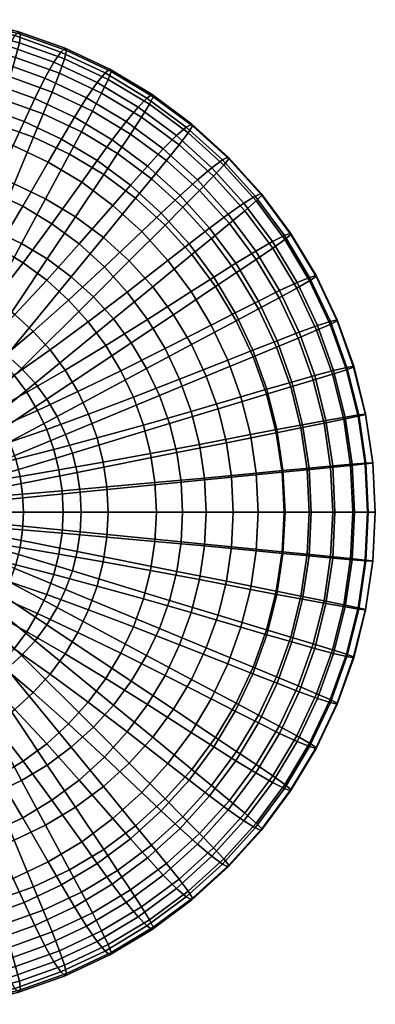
# Model space of a CAD drawing. Header units: millimetres. Extents: x -565 to 677, y -115 to 115.
# Tile 232 of 256: x 28 to 99, y -98 to 98. Entities that reach past the tile are written whole.
import ezdxf

# ---------------------------------------------------------------- set-up
doc = ezdxf.new("R2010")
doc.units = ezdxf.units.MM
doc.header["$MEASUREMENT"] = 0
doc.layers.add('VA003CLR', color=7, linetype='Continuous', true_color=0x000000)

msp = doc.modelspace()

# ---------------------------------------------------------------- meshes
at = {"layer": 'VA003CLR'}
mesh = msp.add_polyface(dxfattribs=at)
corners = [(38.11, 71.29), (44.91, 67.21), (39.29, 58.8, -0.36), (33.34, 62.37, -0.36), (33.88, 69.68, 35.83), (40.53, 65.7, 35.83), (43.6, 70, 34.55), (36.52, 74.25, 34.55), (30.93, 74.68), (27.06, 65.34, -0.36), (32.85, 79.32, 0.84), (40.47, 75.72, 0.84), (34.63, 83.66, 2.37), (42.66, 79.86, 2.37), (36.12, 87.41, 4.75), (44.51, 83.44, 4.75), (33.22, 86.44, 30.64), (41.52, 82.51, 30.64), (43.59, 85.54, 27.37), (34.99, 89.61, 27.37), (31.2, 82.37, 32.93), (39.11, 78.63, 32.93), (29.05, 77.78, 34.55), (26.87, 73, 35.83), (22.66, 63.81, 38.38), (28.79, 60.91, 38.38), (23.47, 77.35), (20.53, 67.68, -0.36), (24.92, 82.16, 0.84), (26.26, 86.66, 2.37), (27.38, 90.53, 4.75), (28.12, 93.47, 8.19), (37.14, 90.24, 8.19), (28.35, 95.21, 12.72), (37.54, 91.92, 12.72), (28.03, 95.68, 17.85), (37.27, 92.38, 17.85), (27.22, 94.89, 22.95), (36.38, 91.61, 22.95), (26.03, 92.82, 27.37), (24.57, 89.53, 30.64), (22.96, 85.32, 32.93), (21.27, 80.56, 34.55), (19.57, 75.61, 35.83), (16.28, 66.09, 38.38), (16.74, 84.2, 0.84), (15.77, 79.28), (17.64, 88.82, 2.37), (18.37, 92.79, 4.75), (18.82, 95.8, 8.19), (18.88, 97.58, 12.72), (18.51, 98.07, 17.85), (17.78, 97.25, 22.95), (16.79, 95.13, 27.37), (15.66, 91.76, 30.64), (14.47, 87.45, 32.93)]
mesh.append_faces([[corners[k] for k in face] for face in [(0, 1, 2, 3), (4, 5, 6, 7), (8, 0, 3, 9), (10, 11, 0, 8), (12, 13, 11, 10), (14, 15, 13, 12), (16, 17, 18, 19), (20, 21, 17, 16), (22, 7, 21, 20), (23, 4, 7, 22), (24, 25, 4, 23), (26, 8, 9, 27), (28, 10, 8, 26), (29, 12, 10, 28), (30, 14, 12, 29), (31, 32, 14, 30), (33, 34, 32, 31), (35, 36, 34, 33), (37, 38, 36, 35), (39, 19, 38, 37), (40, 16, 19, 39), (41, 20, 16, 40), (42, 22, 20, 41), (43, 23, 22, 42), (44, 24, 23, 43), (45, 28, 26, 46), (47, 29, 28, 45), (48, 30, 29, 47), (49, 31, 30, 48), (50, 33, 31, 49), (51, 35, 33, 50), (52, 37, 35, 51), (53, 39, 37, 52), (54, 40, 39, 53), (55, 41, 40, 54)]])
mesh = msp.add_polyface(dxfattribs=at)
corners = [(57.16, 57.16), (62.49, 51.28), (54.67, 44.87, -0.36), (50.01, 50.01, -0.36), (52.5, 55.87, 35.83), (57.71, 50.13, 35.83), (61.91, 53.41, 34.55), (56.36, 59.53, 34.55), (51.28, 62.49), (44.87, 54.67, -0.36), (54.46, 66.37, 0.84), (60.7, 60.71, 0.84), (50.24, 65.08, 34.55), (60.12, 63.05, 32.93), (53.64, 68.92, 32.93), (46.76, 61.08, 35.83), (40.05, 53.39, 38.38), (45.07, 48.84, 38.38), (44.91, 67.21), (39.29, 58.8, -0.36), (47.69, 71.39, 0.84), (50.28, 75.29, 2.37), (57.42, 70, 2.37), (52.47, 78.66, 4.75), (59.93, 73.13, 4.75), (54.03, 81.22, 8.19), (61.73, 75.51, 8.19), (53.53, 82.45, 22.95), (61.34, 76.65, 22.95), (62.44, 77.29, 17.85), (54.56, 83.14, 17.85), (51.76, 80.65, 27.37), (59.4, 74.98, 27.37), (49.39, 77.79, 30.64), (56.77, 72.32, 30.64), (46.61, 74.14, 32.93), (43.6, 70, 34.55), (40.53, 65.7, 35.83), (34.61, 57.43, 38.38), (40.47, 75.72, 0.84), (38.11, 71.29), (42.66, 79.86, 2.37), (44.51, 83.44, 4.75), (45.81, 86.15, 8.19), (46.37, 87.75, 12.72), (54.74, 82.73, 12.72), (46.14, 88.18, 17.85), (45.18, 87.45, 22.95), (43.59, 85.54, 27.37), (41.52, 82.51, 30.64), (39.11, 78.63, 32.93), (36.52, 74.25, 34.55), (37.14, 90.24, 8.19), (36.12, 87.41, 4.75), (37.54, 91.92, 12.72), (37.27, 92.38, 17.85), (36.38, 91.61, 22.95), (34.99, 89.61, 27.37)]
mesh.append_faces([[corners[k] for k in face] for face in [(0, 1, 2, 3), (4, 5, 6, 7), (8, 0, 3, 9), (10, 11, 0, 8), (12, 7, 13, 14), (15, 4, 7, 12), (16, 17, 4, 15), (18, 8, 9, 19), (20, 10, 8, 18), (21, 22, 10, 20), (23, 24, 22, 21), (25, 26, 24, 23), (27, 28, 29, 30), (31, 32, 28, 27), (33, 34, 32, 31), (35, 14, 34, 33), (36, 12, 14, 35), (37, 15, 12, 36), (38, 16, 15, 37), (39, 20, 18, 40), (41, 21, 20, 39), (42, 23, 21, 41), (43, 25, 23, 42), (44, 45, 25, 43), (46, 30, 45, 44), (47, 27, 30, 46), (48, 31, 27, 47), (49, 33, 31, 48), (50, 35, 33, 49), (51, 36, 35, 50), (52, 43, 42, 53), (54, 44, 43, 52), (55, 46, 44, 54), (56, 47, 46, 55), (57, 48, 47, 56)]])
mesh = msp.add_polyface(dxfattribs=at)
corners = [(82.19, 55.28, 12.72), (87.21, 46.9, 12.72), (85.91, 46.05, 8.19), (80.98, 54.27, 8.19), (82.14, 55.55, 17.85), (87.19, 47.13, 17.85), (80.89, 55.09, 22.95), (85.89, 46.74, 22.95), (69.98, 57.45, 2.37), (75.27, 50.31, 2.37), (71.38, 47.7, 0.84), (66.36, 54.47, 0.84), (73.05, 60.02, 4.75), (78.58, 52.56, 4.75), (75.27, 61.97, 8.19), (76.38, 63.12, 12.72), (76.3, 63.43, 17.85), (75.09, 62.91, 22.95), (72.85, 61.53, 27.37), (78.52, 53.89, 27.37), (69.73, 59.35, 30.64), (75.2, 51.98, 30.64), (66, 56.56, 32.93), (71.21, 49.54, 32.93), (61.91, 53.41, 34.55), (66.83, 46.77, 34.55), (60.7, 60.71, 0.84), (62.49, 51.28), (57.16, 57.16), (64.01, 64.03, 2.37), (66.81, 66.9, 4.75), (68.83, 69.07, 8.19), (69.82, 70.35, 12.72), (69.71, 70.7, 17.85), (68.55, 70.12, 22.95), (66.46, 68.59, 27.37), (63.57, 66.16, 30.64), (60.12, 63.05, 32.93), (56.36, 59.53, 34.55), (57.42, 70, 2.37), (54.46, 66.37, 0.84), (59.93, 73.13, 4.75), (61.73, 75.51, 8.19), (62.58, 76.91, 12.72), (62.44, 77.29, 17.85), (61.34, 76.65, 22.95), (59.4, 74.98, 27.37), (56.77, 72.32, 30.64), (53.64, 68.92, 32.93), (54.74, 82.73, 12.72), (54.03, 81.22, 8.19), (54.56, 83.14, 17.85)]
mesh.append_faces([[corners[k] for k in face] for face in [(0, 1, 2, 3), (4, 5, 1, 0), (6, 7, 5, 4), (8, 9, 10, 11), (12, 13, 9, 8), (14, 3, 13, 12), (15, 0, 3, 14), (16, 4, 0, 15), (17, 6, 4, 16), (18, 19, 6, 17), (20, 21, 19, 18), (22, 23, 21, 20), (24, 25, 23, 22), (26, 11, 27, 28), (29, 8, 11, 26), (30, 12, 8, 29), (31, 14, 12, 30), (32, 15, 14, 31), (33, 16, 15, 32), (34, 17, 16, 33), (35, 18, 17, 34), (36, 20, 18, 35), (37, 22, 20, 36), (38, 24, 22, 37), (39, 29, 26, 40), (41, 30, 29, 39), (42, 31, 30, 41), (43, 32, 31, 42), (44, 33, 32, 43), (45, 34, 33, 44), (46, 35, 34, 45), (47, 36, 35, 46), (48, 37, 36, 47), (49, 43, 42, 50), (51, 44, 43, 49)]])
mesh = msp.add_polyface(dxfattribs=at)
corners = [(30.89, 35.98, 46.52), (34.24, 32.28, 46.52), (41.85, 37.88, 41.72), (37.92, 42.22, 41.72), (38.46, 46.87), (42.87, 42.87), (28.58, 28.58), (25.64, 31.24), (33.57, 46.15, 41.72), (45.07, 48.84, 38.38), (40.05, 53.39, 38.38), (27.19, 39.33, 46.52), (33.68, 50.41), (22.45, 33.61), (39.29, 58.8, -0.36), (44.87, 54.67, -0.36), (28.87, 49.64, 41.72), (34.61, 57.43, 38.38), (23.18, 42.3, 46.52), (17.74, 35.72, 52.8), (21.12, 33.21, 52.8), (28.58, 53.47), (19.05, 35.65), (33.34, 62.37, -0.36), (28.79, 60.91, 38.38), (40.53, 65.7, 35.83), (33.88, 69.68, 35.83), (23.84, 52.66, 41.72), (18.89, 44.87, 46.52), (14.12, 37.88, 52.8), (23.2, 56.01), (15.47, 37.34), (27.06, 65.34, -0.36), (18.55, 55.16, 41.72), (22.66, 63.81, 38.38), (14.38, 47.01, 46.52), (10.31, 39.69, 52.8), (17.6, 58.02), (11.73, 38.68), (20.53, 67.68, -0.36), (13.03, 57.13, 41.72), (16.28, 66.09, 38.38), (9.68, 48.69, 46.52), (6.34, 41.11, 52.8), (3.2, 34.73, 60.37), (6.55, 33.53, 60.37), (11.83, 59.46), (7.89, 39.64), (7.35, 58.56, 41.72), (9.71, 67.74, 38.38), (4.83, 49.9, 46.52), (2.25, 42.13, 52.8), (-0.26, 35.59, 60.37), (5.94, 60.33), (3.96, 40.22), (-0.1, 50.63, 46.52), (1.55, 59.42, 41.72), (-1.92, 42.75, 52.8), (0, 60.63), (0, 40.42)]
mesh.append_faces([[corners[k] for k in face] for face in [(0, 1, 2, 3), (4, 5, 6, 7), (8, 3, 9, 10), (11, 0, 3, 8), (12, 4, 7, 13), (14, 15, 4, 12), (16, 8, 10, 17), (18, 11, 8, 16), (19, 20, 11, 18), (21, 12, 13, 22), (23, 14, 12, 21), (24, 17, 25, 26), (27, 16, 17, 24), (28, 18, 16, 27), (29, 19, 18, 28), (30, 21, 22, 31), (32, 23, 21, 30), (33, 27, 24, 34), (35, 28, 27, 33), (36, 29, 28, 35), (37, 30, 31, 38), (39, 32, 30, 37), (40, 33, 34, 41), (42, 35, 33, 40), (43, 36, 35, 42), (44, 45, 36, 43), (46, 37, 38, 47), (48, 40, 41, 49), (50, 42, 40, 48), (51, 43, 42, 50), (52, 44, 43, 51), (53, 46, 47, 54), (55, 50, 48, 56), (57, 51, 50, 55), (58, 53, 54, 59)]])
mesh = msp.add_polyface(dxfattribs=at)
corners = [(65.34, 27.06, -0.36), (67.68, 20.53, -0.36), (58.02, 17.6), (56.01, 23.2), (74.68, 30.93), (77.35, 23.47), (69.63, 30.24, 35.83), (72.24, 22.94, 35.83), (77.39, 24.44, 34.55), (74.61, 32.22, 34.55), (60.04, 26.43, 38.38), (62.33, 20.05, 38.38), (50.86, 22.85, 41.72), (52.83, 17.33, 41.72), (53.47, 28.58), (37.34, 15.47), (35.65, 19.05), (62.37, 33.34, -0.36), (71.29, 38.11), (75.71, 40.47, 0.84), (79.31, 32.86, 0.84), (71.08, 39.68, 34.55), (79.45, 34.12, 32.93), (75.71, 42.03, 32.93), (66.32, 37.25, 35.83), (57.15, 32.56, 38.38), (48.35, 28.15, 41.72), (39.78, 23.98, 46.52), (41.92, 19.47, 46.52), (50.41, 33.68), (33.61, 22.45), (58.8, 39.29, -0.36), (67.21, 44.91), (71.38, 47.7, 0.84), (66.83, 46.77, 34.55), (71.21, 49.54, 32.93), (62.33, 43.9, 35.83), (53.66, 38.37, 38.38), (45.34, 33.17, 41.72), (37.21, 28.27, 46.52), (46.86, 38.46), (31.24, 25.64), (54.67, 44.87, -0.36), (62.49, 51.28), (66.36, 54.47, 0.84), (57.71, 50.13, 35.83), (61.91, 53.41, 34.55), (49.62, 43.82, 38.38), (41.85, 37.88, 41.72), (34.24, 32.28, 46.52), (50.01, 50.01, -0.36), (42.87, 42.87), (45.07, 48.84, 38.38), (52.5, 55.87, 35.83), (37.92, 42.22, 41.72), (44.87, 54.67, -0.36), (38.46, 46.87)]
mesh.append_faces([[corners[k] for k in face] for face in [(0, 1, 2, 3), (4, 5, 1, 0), (6, 7, 8, 9), (10, 11, 7, 6), (12, 13, 11, 10), (14, 3, 15, 16), (17, 0, 3, 14), (18, 4, 0, 17), (19, 20, 4, 18), (21, 9, 22, 23), (24, 6, 9, 21), (25, 10, 6, 24), (26, 12, 10, 25), (27, 28, 12, 26), (29, 14, 16, 30), (31, 17, 14, 29), (32, 18, 17, 31), (33, 19, 18, 32), (34, 21, 23, 35), (36, 24, 21, 34), (37, 25, 24, 36), (38, 26, 25, 37), (39, 27, 26, 38), (40, 29, 30, 41), (42, 31, 29, 40), (43, 32, 31, 42), (44, 33, 32, 43), (45, 36, 34, 46), (47, 37, 36, 45), (48, 38, 37, 47), (49, 39, 38, 48), (50, 42, 40, 51), (52, 47, 45, 53), (54, 48, 47, 52), (55, 50, 51, 56)]])
mesh = msp.add_polyface(dxfattribs=at)
corners = [(86.63, 26.29, 2.37), (88.79, 17.67, 2.37), (84.2, 16.75, 0.84), (82.15, 24.92, 0.84), (90.45, 27.46, 4.75), (92.7, 18.46, 4.75), (93.24, 28.35, 8.19), (95.57, 19.06, 8.19), (94.68, 28.88, 12.72), (97.05, 19.41, 12.72), (94.69, 29.03, 17.85), (97.07, 19.51, 17.85), (93.33, 28.78, 22.95), (95.69, 19.35, 22.95), (90.69, 28.16, 27.37), (93, 18.92, 27.37), (86.94, 27.16, 30.64), (89.17, 18.25, 30.64), (82.4, 25.88, 32.93), (84.52, 17.39, 32.93), (79.31, 32.86, 0.84), (77.35, 23.47), (74.68, 30.93), (83.64, 34.65, 2.37), (87.32, 36.2, 4.75), (90.01, 37.38, 8.19), (91.39, 38.07, 12.72), (91.38, 38.26, 17.85), (90.05, 37.95, 22.95), (87.48, 37.12, 27.37), (83.85, 35.8, 30.64), (79.45, 34.12, 32.93), (74.61, 32.22, 34.55), (77.39, 24.44, 34.55), (79.84, 42.69, 2.37), (75.71, 40.47, 0.84), (83.35, 44.6, 4.75), (85.91, 46.05, 8.19), (87.21, 46.9, 12.72), (87.19, 47.13, 17.85), (85.89, 46.74, 22.95), (83.41, 45.72, 27.37), (79.92, 44.1, 30.64), (75.71, 42.03, 32.93), (75.27, 50.31, 2.37), (71.38, 47.7, 0.84), (78.58, 52.56, 4.75), (80.98, 54.27, 8.19), (78.52, 53.89, 27.37), (80.89, 55.09, 22.95), (75.2, 51.98, 30.64), (71.21, 49.54, 32.93)]
mesh.append_faces([[corners[k] for k in face] for face in [(0, 1, 2, 3), (4, 5, 1, 0), (6, 7, 5, 4), (8, 9, 7, 6), (10, 11, 9, 8), (12, 13, 11, 10), (14, 15, 13, 12), (16, 17, 15, 14), (18, 19, 17, 16), (20, 3, 21, 22), (23, 0, 3, 20), (24, 4, 0, 23), (25, 6, 4, 24), (26, 8, 6, 25), (27, 10, 8, 26), (28, 12, 10, 27), (29, 14, 12, 28), (30, 16, 14, 29), (31, 18, 16, 30), (32, 33, 18, 31), (34, 23, 20, 35), (36, 24, 23, 34), (37, 25, 24, 36), (38, 26, 25, 37), (39, 27, 26, 38), (40, 28, 27, 39), (41, 29, 28, 40), (42, 30, 29, 41), (43, 31, 30, 42), (44, 34, 35, 45), (46, 36, 34, 44), (47, 37, 36, 46), (48, 41, 40, 49), (50, 42, 41, 48), (51, 43, 42, 50)]])
mesh = msp.add_polyface(dxfattribs=at)
corners = [(29.59, 23.87, 52.8), (31.76, 20.25, 52.8), (39.78, 23.98, 46.52), (37.21, 28.27, 46.52), (27.08, 27.25, 52.8), (34.24, 32.28, 46.52), (20.72, 23.02, 60.37), (22.84, 20.16, 60.37), (42.87, 42.87), (46.86, 38.46), (31.24, 25.64), (28.58, 28.58), (24.25, 30.37, 52.8), (30.89, 35.98, 46.52), (18.32, 25.66, 60.37), (13.19, 21.76, 68.85), (15.21, 19.52, 68.85), (25.64, 31.24), (14.29, 14.29), (12.82, 15.62), (21.12, 33.21, 52.8), (27.19, 39.33, 46.52), (15.68, 28.05, 60.37), (10.95, 23.78, 68.85), (8.86, 21.93, 73.3), (10.92, 20.06, 73.3), (22.45, 33.61), (11.23, 16.8), (12.82, 30.17, 60.37), (17.74, 35.72, 52.8), (8.52, 25.58, 68.85), (6.62, 23.59, 73.3), (4.91, 21.8, 77.88), (6.98, 20.27, 77.88), (19.05, 35.65), (9.53, 17.82), (9.77, 32.01, 60.37), (14.12, 37.88, 52.8), (5.93, 27.13, 68.85), (4.23, 25.02, 73.3), (2.7, 23.12, 77.88), (1.35, 21.45, 82.55), (3.4, 20.22, 82.55), (15.47, 37.34), (7.73, 18.67), (6.55, 33.53, 60.37), (10.31, 39.69, 52.8), (3.2, 28.43, 68.85), (1.72, 26.21, 73.3), (0.38, 24.22, 77.88), (-0.8, 22.47, 82.55), (11.73, 38.68), (5.87, 19.34), (0.36, 29.44, 68.85), (3.2, 34.73, 60.37), (-0.9, 27.15, 73.3), (7.89, 39.64), (3.94, 19.82), (3.96, 40.22), (1.98, 20.11), (0, 40.42), (0, 20.21)]
mesh.append_faces([[corners[k] for k in face] for face in [(0, 1, 2, 3), (4, 0, 3, 5), (6, 7, 0, 4), (8, 9, 10, 11), (12, 4, 5, 13), (14, 6, 4, 12), (15, 16, 6, 14), (17, 11, 18, 19), (20, 12, 13, 21), (22, 14, 12, 20), (23, 15, 14, 22), (24, 25, 15, 23), (26, 17, 19, 27), (28, 22, 20, 29), (30, 23, 22, 28), (31, 24, 23, 30), (32, 33, 24, 31), (34, 26, 27, 35), (36, 28, 29, 37), (38, 30, 28, 36), (39, 31, 30, 38), (40, 32, 31, 39), (41, 42, 32, 40), (43, 34, 35, 44), (45, 36, 37, 46), (47, 38, 36, 45), (48, 39, 38, 47), (49, 40, 39, 48), (50, 41, 40, 49), (51, 43, 44, 52), (53, 47, 45, 54), (55, 48, 47, 53), (56, 51, 52, 57), (58, 56, 57, 59), (60, 58, 59, 61)]])
mesh = msp.add_polyface(dxfattribs=at)
corners = [(40.22, 3.96), (40.42, 0), (20.21, 0), (20.11, 1.98), (60.33, 5.94), (60.63, 0), (55.12, 5.85, 41.72), (55.4, 0, 41.72), (65.3, 0, 38.38), (64.97, 6.77, 38.38), (45.54, 4.99, 46.52), (45.79, 0, 46.52), (36.62, 4.21, 52.8), (36.83, 0, 52.8), (28.78, 3.56, 60.37), (28.95, 0, 60.37), (22.05, 3.02, 68.85), (22.2, 0, 68.85), (39.64, 7.89), (19.82, 3.94), (59.46, 11.83), (54.26, 11.65, 41.72), (63.97, 13.47, 38.38), (44.81, 9.93, 46.52), (36, 8.38, 52.8), (28.26, 7.08, 60.37), (21.61, 6, 68.85), (38.68, 11.73), (19.34, 5.87), (58.02, 17.6), (67.68, 20.53, -0.36), (69.36, 13.8, -0.36), (52.83, 17.33, 41.72), (62.33, 20.05, 38.38), (43.6, 14.77, 46.52), (34.98, 12.47, 52.8), (27.39, 10.53, 60.37), (20.87, 8.93, 68.85), (37.34, 15.47), (18.67, 7.73), (56.01, 23.2), (41.92, 19.47, 46.52), (50.86, 22.85, 41.72), (33.56, 16.44, 52.8), (26.19, 13.89, 60.37), (19.86, 11.77, 68.85), (35.65, 19.05), (17.82, 9.53), (31.76, 20.25, 52.8), (39.78, 23.98, 46.52), (24.67, 17.11, 60.37), (33.61, 22.45), (16.8, 11.23), (22.84, 20.16, 60.37), (29.59, 23.87, 52.8), (31.24, 25.64), (15.62, 12.82), (28.58, 28.58), (14.29, 14.29)]
mesh.append_faces([[corners[k] for k in face] for face in [(0, 1, 2, 3), (4, 5, 1, 0), (6, 7, 8, 9), (10, 11, 7, 6), (12, 13, 11, 10), (14, 15, 13, 12), (16, 17, 15, 14), (18, 0, 3, 19), (20, 4, 0, 18), (21, 6, 9, 22), (23, 10, 6, 21), (24, 12, 10, 23), (25, 14, 12, 24), (26, 16, 14, 25), (27, 18, 19, 28), (29, 20, 18, 27), (30, 31, 20, 29), (32, 21, 22, 33), (34, 23, 21, 32), (35, 24, 23, 34), (36, 25, 24, 35), (37, 26, 25, 36), (38, 27, 28, 39), (40, 29, 27, 38), (41, 34, 32, 42), (43, 35, 34, 41), (44, 36, 35, 43), (45, 37, 36, 44), (46, 38, 39, 47), (48, 43, 41, 49), (50, 44, 43, 48), (51, 46, 47, 52), (53, 50, 48, 54), (55, 51, 52, 56), (57, 55, 56, 58)]])
mesh = msp.add_polyface(dxfattribs=at)
corners = [(70.38, 6.93, -0.36), (70.72, 0, -0.36), (60.63, 0), (60.33, 5.94), (80.45, 7.92), (80.84, 0), (85.44, 8.42, 0.84), (85.85, 0, 0.84), (90.09, 8.88, 2.37), (90.53, 0, 2.37), (94.07, 9.27, 4.75), (94.52, 0, 4.75), (96.97, 9.57, 8.19), (97.44, 0, 8.19), (98.48, 9.75, 12.72), (98.96, 0, 12.72), (98.51, 9.8, 17.85), (99, 0, 17.85), (97.12, 9.72, 22.95), (97.6, 0, 22.95), (94.4, 9.51, 27.37), (94.87, 0, 27.37), (90.52, 9.17, 30.64), (90.97, 0, 30.64), (85.81, 8.74, 32.93), (86.24, 0, 32.93), (80.61, 8.25, 34.55), (81.02, 0, 34.55), (75.27, 7.74, 35.83), (75.65, 0, 35.83), (64.97, 6.77, 38.38), (65.3, 0, 38.38), (69.36, 13.8, -0.36), (59.46, 11.83), (79.28, 15.77), (84.2, 16.75, 0.84), (88.79, 17.67, 2.37), (92.7, 18.46, 4.75), (95.57, 19.06, 8.19), (97.05, 19.41, 12.72), (97.07, 19.51, 17.85), (95.69, 19.35, 22.95), (93, 18.92, 27.37), (89.17, 18.25, 30.64), (84.52, 17.39, 32.93), (79.4, 16.42, 34.55), (74.13, 15.41, 35.83), (63.97, 13.47, 38.38), (77.35, 23.47), (67.68, 20.53, -0.36), (82.15, 24.92, 0.84), (77.39, 24.44, 34.55), (82.4, 25.88, 32.93), (72.24, 22.94, 35.83), (62.33, 20.05, 38.38)]
mesh.append_faces([[corners[k] for k in face] for face in [(0, 1, 2, 3), (4, 5, 1, 0), (6, 7, 5, 4), (8, 9, 7, 6), (10, 11, 9, 8), (12, 13, 11, 10), (14, 15, 13, 12), (16, 17, 15, 14), (18, 19, 17, 16), (20, 21, 19, 18), (22, 23, 21, 20), (24, 25, 23, 22), (26, 27, 25, 24), (28, 29, 27, 26), (30, 31, 29, 28), (32, 0, 3, 33), (34, 4, 0, 32), (35, 6, 4, 34), (36, 8, 6, 35), (37, 10, 8, 36), (38, 12, 10, 37), (39, 14, 12, 38), (40, 16, 14, 39), (41, 18, 16, 40), (42, 20, 18, 41), (43, 22, 20, 42), (44, 24, 22, 43), (45, 26, 24, 44), (46, 28, 26, 45), (47, 30, 28, 46), (48, 34, 32, 49), (50, 35, 34, 48), (51, 45, 44, 52), (53, 46, 45, 51), (54, 47, 46, 53)]])
mesh = msp.add_polyface(dxfattribs=at)
corners = [(31.24, -25.64), (28.58, -28.58), (14.29, -14.29), (15.62, -12.82), (33.61, -22.45), (16.8, -11.23), (35.65, -19.05), (17.82, -9.53), (24.67, -17.11, 60.37), (22.84, -20.16, 60.37), (29.59, -23.87, 52.8), (31.76, -20.25, 52.8), (37.34, -15.47), (18.67, -7.73), (33.56, -16.44, 52.8), (39.78, -23.98, 46.52), (41.92, -19.47, 46.52), (26.19, -13.89, 60.37), (38.68, -11.73), (19.34, -5.87), (58.02, -17.6), (56.01, -23.2), (43.6, -14.77, 46.52), (50.86, -22.85, 41.72), (52.83, -17.33, 41.72), (34.98, -12.47, 52.8), (27.39, -10.53, 60.37), (20.87, -8.93, 68.85), (19.86, -11.77, 68.85), (39.64, -7.89), (19.82, -3.94), (59.46, -11.83), (69.36, -13.8, -0.36), (67.68, -20.53, -0.36), (54.26, -11.65, 41.72), (62.33, -20.05, 38.38), (63.97, -13.47, 38.38), (44.81, -9.93, 46.52), (36, -8.38, 52.8), (28.26, -7.08, 60.37), (21.61, -6, 68.85), (40.22, -3.96), (20.11, -1.98), (60.33, -5.94), (55.12, -5.85, 41.72), (64.97, -6.77, 38.38), (45.54, -4.99, 46.52), (36.62, -4.21, 52.8), (28.78, -3.56, 60.37), (22.05, -3.02, 68.85), (40.42, 0), (20.21, 0), (60.63, 0), (55.4, 0, 41.72), (65.3, 0, 38.38), (45.79, 0, 46.52), (36.83, 0, 52.8), (28.95, 0, 60.37), (22.2, 0, 68.85)]
mesh.append_faces([[corners[k] for k in face] for face in [(0, 1, 2, 3), (4, 0, 3, 5), (6, 4, 5, 7), (8, 9, 10, 11), (12, 6, 7, 13), (14, 11, 15, 16), (17, 8, 11, 14), (18, 12, 13, 19), (20, 21, 12, 18), (22, 16, 23, 24), (25, 14, 16, 22), (26, 17, 14, 25), (27, 28, 17, 26), (29, 18, 19, 30), (31, 20, 18, 29), (32, 33, 20, 31), (34, 24, 35, 36), (37, 22, 24, 34), (38, 25, 22, 37), (39, 26, 25, 38), (40, 27, 26, 39), (41, 29, 30, 42), (43, 31, 29, 41), (44, 34, 36, 45), (46, 37, 34, 44), (47, 38, 37, 46), (48, 39, 38, 47), (49, 40, 39, 48), (50, 41, 42, 51), (52, 43, 41, 50), (53, 44, 45, 54), (55, 46, 44, 53), (56, 47, 46, 55), (57, 48, 47, 56), (58, 49, 48, 57)]])
mesh = msp.add_polyface(dxfattribs=at)
corners = [(79.28, -15.77), (77.35, -23.47), (67.68, -20.53, -0.36), (69.36, -13.8, -0.36), (84.2, -16.75, 0.84), (82.15, -24.92, 0.84), (79.4, -16.42, 34.55), (77.39, -24.44, 34.55), (82.4, -25.88, 32.93), (84.52, -17.39, 32.93), (74.13, -15.41, 35.83), (72.24, -22.94, 35.83), (63.97, -13.47, 38.38), (62.33, -20.05, 38.38), (70.38, -6.93, -0.36), (59.46, -11.83), (60.33, -5.94), (80.45, -7.92), (85.44, -8.42, 0.84), (90.09, -8.88, 2.37), (88.79, -17.67, 2.37), (94.07, -9.27, 4.75), (92.7, -18.46, 4.75), (96.97, -9.57, 8.19), (95.57, -19.06, 8.19), (98.48, -9.75, 12.72), (97.05, -19.41, 12.72), (98.51, -9.8, 17.85), (97.07, -19.51, 17.85), (97.12, -9.72, 22.95), (95.69, -19.35, 22.95), (94.4, -9.51, 27.37), (93, -18.92, 27.37), (90.52, -9.17, 30.64), (89.17, -18.25, 30.64), (85.81, -8.74, 32.93), (80.61, -8.25, 34.55), (75.27, -7.74, 35.83), (64.97, -6.77, 38.38), (70.72, 0, -0.36), (60.63, 0), (80.84, 0), (85.85, 0, 0.84), (90.53, 0, 2.37), (94.52, 0, 4.75), (97.44, 0, 8.19), (98.96, 0, 12.72), (99, 0, 17.85), (97.6, 0, 22.95), (94.87, 0, 27.37), (90.97, 0, 30.64), (86.24, 0, 32.93), (81.02, 0, 34.55), (75.65, 0, 35.83), (65.3, 0, 38.38)]
mesh.append_faces([[corners[k] for k in face] for face in [(0, 1, 2, 3), (4, 5, 1, 0), (6, 7, 8, 9), (10, 11, 7, 6), (12, 13, 11, 10), (14, 3, 15, 16), (17, 0, 3, 14), (18, 4, 0, 17), (19, 20, 4, 18), (21, 22, 20, 19), (23, 24, 22, 21), (25, 26, 24, 23), (27, 28, 26, 25), (29, 30, 28, 27), (31, 32, 30, 29), (33, 34, 32, 31), (35, 9, 34, 33), (36, 6, 9, 35), (37, 10, 6, 36), (38, 12, 10, 37), (39, 14, 16, 40), (41, 17, 14, 39), (42, 18, 17, 41), (43, 19, 18, 42), (44, 21, 19, 43), (45, 23, 21, 44), (46, 25, 23, 45), (47, 27, 25, 46), (48, 29, 27, 47), (49, 31, 29, 48), (50, 33, 31, 49), (51, 35, 33, 50), (52, 36, 35, 51), (53, 37, 36, 52), (54, 38, 37, 53)]])
mesh = msp.add_polyface(dxfattribs=at)
corners = [(3.96, -40.22), (0, -40.42), (0, -20.21), (1.98, -20.11), (7.89, -39.64), (3.94, -19.82), (11.73, -38.68), (5.87, -19.34), (15.47, -37.34), (7.73, -18.67), (3.2, -28.43, 68.85), (0.36, -29.44, 68.85), (3.2, -34.73, 60.37), (6.55, -33.53, 60.37), (1.72, -26.21, 73.3), (-0.9, -27.15, 73.3), (19.05, -35.65), (9.53, -17.82), (9.77, -32.01, 60.37), (10.31, -39.69, 52.8), (14.12, -37.88, 52.8), (5.93, -27.13, 68.85), (4.23, -25.02, 73.3), (2.7, -23.12, 77.88), (0.38, -24.22, 77.88), (1.35, -21.45, 82.55), (-0.8, -22.47, 82.55), (22.45, -33.61), (11.23, -16.8), (12.82, -30.17, 60.37), (17.74, -35.72, 52.8), (8.52, -25.58, 68.85), (6.62, -23.59, 73.3), (4.91, -21.8, 77.88), (3.4, -20.22, 82.55), (25.64, -31.24), (12.82, -15.62), (15.68, -28.05, 60.37), (21.12, -33.21, 52.8), (10.95, -23.78, 68.85), (8.86, -21.93, 73.3), (6.98, -20.27, 77.88), (28.58, -28.58), (14.29, -14.29), (24.25, -30.37, 52.8), (27.19, -39.33, 46.52), (30.89, -35.98, 46.52), (18.32, -25.66, 60.37), (13.19, -21.76, 68.85), (10.92, -20.06, 73.3), (46.86, -38.46), (42.87, -42.87), (31.24, -25.64), (27.08, -27.25, 52.8), (34.24, -32.28, 46.52), (20.72, -23.02, 60.37), (15.21, -19.52, 68.85), (29.59, -23.87, 52.8), (37.21, -28.27, 46.52), (22.84, -20.16, 60.37), (31.76, -20.25, 52.8), (39.78, -23.98, 46.52)]
mesh.append_faces([[corners[k] for k in face] for face in [(0, 1, 2, 3), (4, 0, 3, 5), (6, 4, 5, 7), (8, 6, 7, 9), (10, 11, 12, 13), (14, 15, 11, 10), (16, 8, 9, 17), (18, 13, 19, 20), (21, 10, 13, 18), (22, 14, 10, 21), (23, 24, 14, 22), (25, 26, 24, 23), (27, 16, 17, 28), (29, 18, 20, 30), (31, 21, 18, 29), (32, 22, 21, 31), (33, 23, 22, 32), (34, 25, 23, 33), (35, 27, 28, 36), (37, 29, 30, 38), (39, 31, 29, 37), (40, 32, 31, 39), (41, 33, 32, 40), (42, 35, 36, 43), (44, 38, 45, 46), (47, 37, 38, 44), (48, 39, 37, 47), (49, 40, 39, 48), (50, 51, 42, 52), (53, 44, 46, 54), (55, 47, 44, 53), (56, 48, 47, 55), (57, 53, 54, 58), (59, 55, 53, 57), (60, 57, 58, 61)]])
mesh = msp.add_polyface(dxfattribs=at)
corners = [(50.01, -50.01, -0.36), (44.87, -54.67, -0.36), (38.46, -46.87), (42.87, -42.87), (54.67, -44.87, -0.36), (46.86, -38.46), (49.62, -43.82, 38.38), (45.07, -48.84, 38.38), (52.5, -55.87, 35.83), (57.71, -50.13, 35.83), (41.85, -37.88, 41.72), (37.92, -42.22, 41.72), (50.41, -33.68), (31.24, -25.64), (33.61, -22.45), (58.8, -39.29, -0.36), (67.21, -44.91), (62.49, -51.28), (71.38, -47.7, 0.84), (66.36, -54.47, 0.84), (62.33, -43.9, 35.83), (61.91, -53.41, 34.55), (66.83, -46.77, 34.55), (53.66, -38.37, 38.38), (45.34, -33.17, 41.72), (37.21, -28.27, 46.52), (34.24, -32.28, 46.52), (53.47, -28.58), (35.65, -19.05), (62.37, -33.34, -0.36), (71.29, -38.11), (75.71, -40.47, 0.84), (71.08, -39.68, 34.55), (71.21, -49.54, 32.93), (75.71, -42.03, 32.93), (66.32, -37.25, 35.83), (57.15, -32.56, 38.38), (48.35, -28.15, 41.72), (39.78, -23.98, 46.52), (56.01, -23.2), (37.34, -15.47), (65.34, -27.06, -0.36), (74.68, -30.93), (79.31, -32.86, 0.84), (74.61, -32.22, 34.55), (79.45, -34.12, 32.93), (69.63, -30.24, 35.83), (60.04, -26.43, 38.38), (50.86, -22.85, 41.72), (41.92, -19.47, 46.52), (67.68, -20.53, -0.36), (58.02, -17.6), (77.35, -23.47), (72.24, -22.94, 35.83), (77.39, -24.44, 34.55), (62.33, -20.05, 38.38), (52.83, -17.33, 41.72)]
mesh.append_faces([[corners[k] for k in face] for face in [(0, 1, 2, 3), (4, 0, 3, 5), (6, 7, 8, 9), (10, 11, 7, 6), (12, 5, 13, 14), (15, 4, 5, 12), (16, 17, 4, 15), (18, 19, 17, 16), (20, 9, 21, 22), (23, 6, 9, 20), (24, 10, 6, 23), (25, 26, 10, 24), (27, 12, 14, 28), (29, 15, 12, 27), (30, 16, 15, 29), (31, 18, 16, 30), (32, 22, 33, 34), (35, 20, 22, 32), (36, 23, 20, 35), (37, 24, 23, 36), (38, 25, 24, 37), (39, 27, 28, 40), (41, 29, 27, 39), (42, 30, 29, 41), (43, 31, 30, 42), (44, 32, 34, 45), (46, 35, 32, 44), (47, 36, 35, 46), (48, 37, 36, 47), (49, 38, 37, 48), (50, 41, 39, 51), (52, 42, 41, 50), (53, 46, 44, 54), (55, 47, 46, 53), (56, 48, 47, 55)]])
mesh = msp.add_polyface(dxfattribs=at)
corners = [(79.84, -42.69, 2.37), (75.27, -50.31, 2.37), (71.38, -47.7, 0.84), (75.71, -40.47, 0.84), (83.35, -44.6, 4.75), (78.58, -52.56, 4.75), (85.91, -46.05, 8.19), (80.98, -54.27, 8.19), (83.41, -45.72, 27.37), (78.52, -53.89, 27.37), (80.89, -55.09, 22.95), (85.89, -46.74, 22.95), (79.92, -44.1, 30.64), (75.2, -51.98, 30.64), (75.71, -42.03, 32.93), (71.21, -49.54, 32.93), (83.64, -34.65, 2.37), (79.31, -32.86, 0.84), (87.32, -36.2, 4.75), (90.01, -37.38, 8.19), (91.39, -38.07, 12.72), (87.21, -46.9, 12.72), (91.38, -38.26, 17.85), (87.19, -47.13, 17.85), (90.05, -37.95, 22.95), (87.48, -37.12, 27.37), (83.85, -35.8, 30.64), (79.45, -34.12, 32.93), (82.15, -24.92, 0.84), (74.68, -30.93), (77.35, -23.47), (86.63, -26.29, 2.37), (90.45, -27.46, 4.75), (93.24, -28.35, 8.19), (94.68, -28.88, 12.72), (94.69, -29.03, 17.85), (93.33, -28.78, 22.95), (90.69, -28.16, 27.37), (86.94, -27.16, 30.64), (82.4, -25.88, 32.93), (77.39, -24.44, 34.55), (74.61, -32.22, 34.55), (88.79, -17.67, 2.37), (84.2, -16.75, 0.84), (92.7, -18.46, 4.75), (95.57, -19.06, 8.19), (97.05, -19.41, 12.72), (97.07, -19.51, 17.85), (95.69, -19.35, 22.95), (93, -18.92, 27.37), (89.17, -18.25, 30.64), (84.52, -17.39, 32.93)]
mesh.append_faces([[corners[k] for k in face] for face in [(0, 1, 2, 3), (4, 5, 1, 0), (6, 7, 5, 4), (8, 9, 10, 11), (12, 13, 9, 8), (14, 15, 13, 12), (16, 0, 3, 17), (18, 4, 0, 16), (19, 6, 4, 18), (20, 21, 6, 19), (22, 23, 21, 20), (24, 11, 23, 22), (25, 8, 11, 24), (26, 12, 8, 25), (27, 14, 12, 26), (28, 17, 29, 30), (31, 16, 17, 28), (32, 18, 16, 31), (33, 19, 18, 32), (34, 20, 19, 33), (35, 22, 20, 34), (36, 24, 22, 35), (37, 25, 24, 36), (38, 26, 25, 37), (39, 27, 26, 38), (40, 41, 27, 39), (42, 31, 28, 43), (44, 32, 31, 42), (45, 33, 32, 44), (46, 34, 33, 45), (47, 35, 34, 46), (48, 36, 35, 47), (49, 37, 36, 48), (50, 38, 37, 49), (51, 39, 38, 50)]])
mesh = msp.add_polyface(dxfattribs=at)
corners = [(5.94, -60.33), (0, -60.63), (0, -40.42), (3.96, -40.22), (11.83, -59.46), (7.89, -39.64), (4.83, -49.9, 46.52), (-0.1, -50.63, 46.52), (1.55, -59.42, 41.72), (7.35, -58.56, 41.72), (2.25, -42.13, 52.8), (-1.92, -42.75, 52.8), (17.6, -58.02), (11.73, -38.68), (13.03, -57.13, 41.72), (9.71, -67.74, 38.38), (16.28, -66.09, 38.38), (9.68, -48.69, 46.52), (6.34, -41.11, 52.8), (3.2, -34.73, 60.37), (-0.26, -35.59, 60.37), (23.2, -56.01), (15.47, -37.34), (27.06, -65.34, -0.36), (20.53, -67.68, -0.36), (18.55, -55.16, 41.72), (22.66, -63.81, 38.38), (14.38, -47.01, 46.52), (10.31, -39.69, 52.8), (6.55, -33.53, 60.37), (28.58, -53.47), (19.05, -35.65), (33.34, -62.37, -0.36), (23.84, -52.66, 41.72), (28.79, -60.91, 38.38), (18.89, -44.87, 46.52), (14.12, -37.88, 52.8), (33.68, -50.41), (22.45, -33.61), (39.29, -58.8, -0.36), (34.61, -57.43, 38.38), (33.88, -69.68, 35.83), (40.53, -65.7, 35.83), (28.87, -49.64, 41.72), (23.18, -42.3, 46.52), (17.74, -35.72, 52.8), (38.46, -46.87), (25.64, -31.24), (44.87, -54.67, -0.36), (33.57, -46.15, 41.72), (40.05, -53.39, 38.38), (27.19, -39.33, 46.52), (21.12, -33.21, 52.8), (42.87, -42.87), (28.58, -28.58), (37.92, -42.22, 41.72), (45.07, -48.84, 38.38), (30.89, -35.98, 46.52), (34.24, -32.28, 46.52), (41.85, -37.88, 41.72)]
mesh.append_faces([[corners[k] for k in face] for face in [(0, 1, 2, 3), (4, 0, 3, 5), (6, 7, 8, 9), (10, 11, 7, 6), (12, 4, 5, 13), (14, 9, 15, 16), (17, 6, 9, 14), (18, 10, 6, 17), (19, 20, 10, 18), (21, 12, 13, 22), (23, 24, 12, 21), (25, 14, 16, 26), (27, 17, 14, 25), (28, 18, 17, 27), (29, 19, 18, 28), (30, 21, 22, 31), (32, 23, 21, 30), (33, 25, 26, 34), (35, 27, 25, 33), (36, 28, 27, 35), (37, 30, 31, 38), (39, 32, 30, 37), (40, 34, 41, 42), (43, 33, 34, 40), (44, 35, 33, 43), (45, 36, 35, 44), (46, 37, 38, 47), (48, 39, 37, 46), (49, 43, 40, 50), (51, 44, 43, 49), (52, 45, 44, 51), (53, 46, 47, 54), (55, 49, 50, 56), (57, 51, 49, 55), (58, 57, 55, 59)]])
mesh = msp.add_polyface(dxfattribs=at)
corners = [(45.81, -86.15, 8.19), (37.14, -90.24, 8.19), (36.12, -87.41, 4.75), (44.51, -83.44, 4.75), (46.37, -87.75, 12.72), (37.54, -91.92, 12.72), (46.14, -88.18, 17.85), (37.27, -92.38, 17.85), (45.18, -87.45, 22.95), (36.38, -91.61, 22.95), (43.59, -85.54, 27.37), (34.99, -89.61, 27.37), (47.69, -71.39, 0.84), (40.47, -75.72, 0.84), (38.11, -71.29), (44.91, -67.21), (50.28, -75.29, 2.37), (42.66, -79.86, 2.37), (52.47, -78.66, 4.75), (54.03, -81.22, 8.19), (54.74, -82.73, 12.72), (54.56, -83.14, 17.85), (53.53, -82.45, 22.95), (51.76, -80.65, 27.37), (49.39, -77.79, 30.64), (41.52, -82.51, 30.64), (46.61, -74.14, 32.93), (39.11, -78.63, 32.93), (43.6, -70, 34.55), (36.52, -74.25, 34.55), (51.28, -62.49), (39.29, -58.8, -0.36), (44.87, -54.67, -0.36), (54.46, -66.37, 0.84), (57.42, -70, 2.37), (59.93, -73.13, 4.75), (61.73, -75.51, 8.19), (61.34, -76.65, 22.95), (62.44, -77.29, 17.85), (59.4, -74.98, 27.37), (56.77, -72.32, 30.64), (53.64, -68.92, 32.93), (50.24, -65.08, 34.55), (46.76, -61.08, 35.83), (40.53, -65.7, 35.83), (40.05, -53.39, 38.38), (34.61, -57.43, 38.38), (57.16, -57.16), (50.01, -50.01, -0.36), (60.7, -60.71, 0.84), (56.36, -59.53, 34.55), (60.12, -63.05, 32.93), (52.5, -55.87, 35.83), (45.07, -48.84, 38.38), (62.49, -51.28), (54.67, -44.87, -0.36), (57.71, -50.13, 35.83), (61.91, -53.41, 34.55)]
mesh.append_faces([[corners[k] for k in face] for face in [(0, 1, 2, 3), (4, 5, 1, 0), (6, 7, 5, 4), (8, 9, 7, 6), (10, 11, 9, 8), (12, 13, 14, 15), (16, 17, 13, 12), (18, 3, 17, 16), (19, 0, 3, 18), (20, 4, 0, 19), (21, 6, 4, 20), (22, 8, 6, 21), (23, 10, 8, 22), (24, 25, 10, 23), (26, 27, 25, 24), (28, 29, 27, 26), (30, 15, 31, 32), (33, 12, 15, 30), (34, 16, 12, 33), (35, 18, 16, 34), (36, 19, 18, 35), (37, 22, 21, 38), (39, 23, 22, 37), (40, 24, 23, 39), (41, 26, 24, 40), (42, 28, 26, 41), (43, 44, 28, 42), (45, 46, 44, 43), (47, 30, 32, 48), (49, 33, 30, 47), (50, 42, 41, 51), (52, 43, 42, 50), (53, 45, 43, 52), (54, 47, 48, 55), (56, 52, 50, 57)]])
mesh = msp.add_polyface(dxfattribs=at)
corners = [(62.58, -76.91, 12.72), (54.74, -82.73, 12.72), (54.03, -81.22, 8.19), (61.73, -75.51, 8.19), (62.44, -77.29, 17.85), (54.56, -83.14, 17.85), (64.01, -64.03, 2.37), (57.42, -70, 2.37), (54.46, -66.37, 0.84), (60.7, -60.71, 0.84), (66.81, -66.9, 4.75), (59.93, -73.13, 4.75), (68.83, -69.07, 8.19), (69.82, -70.35, 12.72), (69.71, -70.7, 17.85), (68.55, -70.12, 22.95), (61.34, -76.65, 22.95), (66.46, -68.59, 27.37), (59.4, -74.98, 27.37), (63.57, -66.16, 30.64), (56.77, -72.32, 30.64), (60.12, -63.05, 32.93), (53.64, -68.92, 32.93), (66.36, -54.47, 0.84), (57.16, -57.16), (62.49, -51.28), (69.98, -57.45, 2.37), (73.05, -60.02, 4.75), (75.27, -61.97, 8.19), (76.38, -63.12, 12.72), (76.3, -63.43, 17.85), (75.09, -62.91, 22.95), (72.85, -61.53, 27.37), (69.73, -59.35, 30.64), (66, -56.56, 32.93), (61.91, -53.41, 34.55), (56.36, -59.53, 34.55), (75.27, -50.31, 2.37), (71.38, -47.7, 0.84), (78.58, -52.56, 4.75), (80.98, -54.27, 8.19), (82.19, -55.28, 12.72), (82.14, -55.55, 17.85), (80.89, -55.09, 22.95), (78.52, -53.89, 27.37), (75.2, -51.98, 30.64), (71.21, -49.54, 32.93), (66.83, -46.77, 34.55), (87.21, -46.9, 12.72), (85.91, -46.05, 8.19), (87.19, -47.13, 17.85), (85.89, -46.74, 22.95)]
mesh.append_faces([[corners[k] for k in face] for face in [(0, 1, 2, 3), (4, 5, 1, 0), (6, 7, 8, 9), (10, 11, 7, 6), (12, 3, 11, 10), (13, 0, 3, 12), (14, 4, 0, 13), (15, 16, 4, 14), (17, 18, 16, 15), (19, 20, 18, 17), (21, 22, 20, 19), (23, 9, 24, 25), (26, 6, 9, 23), (27, 10, 6, 26), (28, 12, 10, 27), (29, 13, 12, 28), (30, 14, 13, 29), (31, 15, 14, 30), (32, 17, 15, 31), (33, 19, 17, 32), (34, 21, 19, 33), (35, 36, 21, 34), (37, 26, 23, 38), (39, 27, 26, 37), (40, 28, 27, 39), (41, 29, 28, 40), (42, 30, 29, 41), (43, 31, 30, 42), (44, 32, 31, 43), (45, 33, 32, 44), (46, 34, 33, 45), (47, 35, 34, 46), (48, 41, 40, 49), (50, 42, 41, 48), (51, 43, 42, 50)]])
mesh = msp.add_polyface(dxfattribs=at)
corners = [(24.92, -82.16, 0.84), (16.74, -84.2, 0.84), (15.77, -79.28), (23.47, -77.35), (26.26, -86.66, 2.37), (17.64, -88.82, 2.37), (27.38, -90.53, 4.75), (18.37, -92.79, 4.75), (28.12, -93.47, 8.19), (18.82, -95.8, 8.19), (28.35, -95.21, 12.72), (18.88, -97.58, 12.72), (28.03, -95.68, 17.85), (18.51, -98.07, 17.85), (27.22, -94.89, 22.95), (17.78, -97.25, 22.95), (26.03, -92.82, 27.37), (16.79, -95.13, 27.37), (24.57, -89.53, 30.64), (15.66, -91.76, 30.64), (22.96, -85.32, 32.93), (14.47, -87.45, 32.93), (30.93, -74.68), (20.53, -67.68, -0.36), (27.06, -65.34, -0.36), (32.85, -79.32, 0.84), (34.63, -83.66, 2.37), (36.12, -87.41, 4.75), (37.14, -90.24, 8.19), (37.54, -91.92, 12.72), (37.27, -92.38, 17.85), (36.38, -91.61, 22.95), (34.99, -89.61, 27.37), (33.22, -86.44, 30.64), (31.2, -82.37, 32.93), (29.05, -77.78, 34.55), (21.27, -80.56, 34.55), (26.87, -73, 35.83), (19.57, -75.61, 35.83), (22.66, -63.81, 38.38), (16.28, -66.09, 38.38), (38.11, -71.29), (33.34, -62.37, -0.36), (40.47, -75.72, 0.84), (42.66, -79.86, 2.37), (44.51, -83.44, 4.75), (41.52, -82.51, 30.64), (43.59, -85.54, 27.37), (39.11, -78.63, 32.93), (36.52, -74.25, 34.55), (33.88, -69.68, 35.83), (28.79, -60.91, 38.38), (44.91, -67.21), (39.29, -58.8, -0.36), (40.53, -65.7, 35.83), (43.6, -70, 34.55)]
mesh.append_faces([[corners[k] for k in face] for face in [(0, 1, 2, 3), (4, 5, 1, 0), (6, 7, 5, 4), (8, 9, 7, 6), (10, 11, 9, 8), (12, 13, 11, 10), (14, 15, 13, 12), (16, 17, 15, 14), (18, 19, 17, 16), (20, 21, 19, 18), (22, 3, 23, 24), (25, 0, 3, 22), (26, 4, 0, 25), (27, 6, 4, 26), (28, 8, 6, 27), (29, 10, 8, 28), (30, 12, 10, 29), (31, 14, 12, 30), (32, 16, 14, 31), (33, 18, 16, 32), (34, 20, 18, 33), (35, 36, 20, 34), (37, 38, 36, 35), (39, 40, 38, 37), (41, 22, 24, 42), (43, 25, 22, 41), (44, 26, 25, 43), (45, 27, 26, 44), (46, 33, 32, 47), (48, 34, 33, 46), (49, 35, 34, 48), (50, 37, 35, 49), (51, 39, 37, 50), (52, 41, 42, 53), (54, 50, 49, 55)]])

doc.saveas('drawing.dxf')
